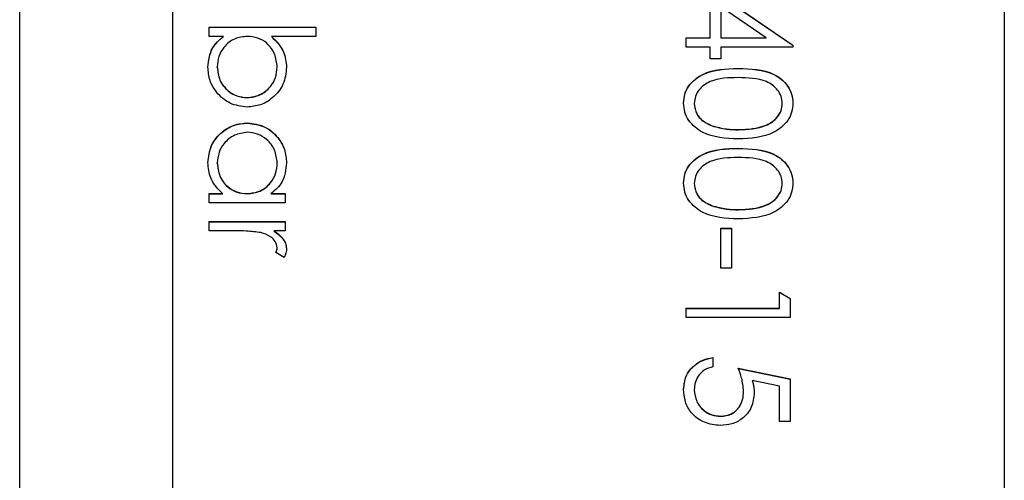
# Model space of a CAD drawing. Header units: millimetres. Extents: x 179 to 1964, y 94 to 1575.
# Tile 26 of 34: x 1761.5 to 1777.6, y 959.41 to 966.94. Entities that reach past the tile are written whole.
import ezdxf

# ---------------------------------------------------------------- set-up
doc = ezdxf.new("R2010")
doc.units = ezdxf.units.MM

msp = doc.modelspace()

# ---------------------------------------------------------------- linework, layer by layer
at = {"color": 7, "linetype": 'Continuous', "lineweight": 25}
for p, q in [((1761.504, 924.717), (1761.504, 985.717)), ((1777.604, 985.293), (1777.604, 925.315)), ((1764.004, 983.294), (1764.004, 927.314)), ((1772.796, 966.646), (1772.796, 967.452)), ((1772.796, 967.452), (1774.148, 966.525)), ((1772.796, 967.45), (1774.148, 966.522)), ((1772.971, 967.153), (1772.971, 966.646)), ((1773.709, 966.646), (1772.971, 967.153)), ((1764.604, 966.821), (1766.348, 966.821)), ((1764.604, 966.668), (1764.604, 966.821)), ((1764.604, 966.818), (1766.348, 966.818)), ((1766.348, 966.821), (1766.348, 966.668)), ((1764.834, 966.668), (1764.604, 966.668)), ((1764.834, 966.665), (1764.834, 966.668)), ((1766.348, 966.668), (1765.621, 966.668)), ((1765.621, 966.665), (1765.621, 966.668)), ((1772.404, 966.646), (1772.796, 966.646)), ((1772.404, 966.494), (1772.404, 966.646)), ((1772.796, 966.644), (1772.796, 966.646)), ((1772.971, 966.644), (1772.971, 966.646)), ((1772.971, 966.646), (1773.709, 966.646)), ((1773.709, 966.644), (1773.709, 966.646)), ((1772.404, 966.644), (1772.796, 966.644)), ((1772.796, 966.494), (1772.404, 966.494)), ((1772.796, 966.298), (1772.796, 966.494)), ((1772.971, 966.644), (1773.709, 966.644)), ((1772.971, 966.494), (1772.971, 966.298)), ((1774.148, 966.494), (1772.971, 966.494)), ((1774.148, 966.525), (1774.148, 966.494)), ((1764.735, 966.165), (1764.735, 966.168)), ((1765.716, 966.163), (1765.716, 966.165)), ((1772.971, 966.298), (1772.796, 966.298)), ((1773.253, 966.143), (1773.253, 966.145)), ((1765.223, 965.663), (1765.223, 965.666)), ((1772.535, 965.569), (1772.535, 965.572)), ((1773.973, 965.569), (1773.973, 965.572)), ((1765.229, 965.249), (1765.229, 965.252)), ((1772.827, 965.205), (1772.827, 965.207)), ((1773.254, 965.14), (1773.254, 965.143)), ((1773.253, 964.835), (1773.253, 964.838)), ((1764.735, 964.596), (1764.735, 964.599)), ((1765.716, 964.595), (1765.716, 964.598)), ((1772.535, 964.262), (1772.535, 964.265)), ((1773.973, 964.262), (1773.973, 964.265)), ((1764.604, 964.097), (1764.819, 964.097)), ((1764.604, 963.945), (1764.604, 964.097)), ((1764.604, 964.095), (1764.819, 964.095)), ((1764.819, 964.095), (1764.819, 964.097)), ((1765.223, 964.095), (1765.223, 964.097)), ((1765.617, 964.097), (1765.846, 964.097)), ((1765.617, 964.095), (1765.617, 964.097)), ((1765.617, 964.095), (1765.846, 964.095)), ((1765.846, 964.097), (1765.846, 963.945)), ((1765.846, 963.945), (1764.604, 963.945)), ((1772.827, 963.897), (1772.827, 963.9)), ((1773.254, 963.833), (1773.254, 963.836)), ((1764.604, 963.487), (1764.604, 963.64)), ((1764.604, 963.64), (1765.846, 963.64)), ((1764.604, 963.637), (1765.846, 963.637)), ((1765.846, 963.64), (1765.846, 963.487)), ((1765.022, 963.487), (1764.604, 963.487)), ((1765.846, 963.487), (1765.664, 963.487)), ((1765.664, 963.485), (1765.664, 963.487)), ((1772.971, 962.877), (1772.971, 963.531)), ((1772.971, 963.531), (1773.145, 963.531)), ((1772.971, 963.528), (1773.145, 963.528)), ((1773.145, 963.531), (1773.145, 962.877)), ((1765.826, 963.051), (1765.694, 963.135)), ((1765.716, 963.21), (1765.716, 963.213)), ((1773.145, 962.877), (1772.971, 962.877)), ((1773.93, 962.224), (1773.93, 962.485)), ((1773.93, 962.485), (1774.104, 962.385)), ((1773.93, 962.482), (1774.104, 962.383)), ((1774.104, 962.385), (1774.104, 962.071)), ((1772.404, 962.224), (1773.93, 962.224)), ((1772.404, 962.071), (1772.404, 962.224)), ((1772.404, 962.221), (1773.93, 962.221)), ((1773.93, 962.221), (1773.93, 962.224)), ((1774.104, 962.071), (1772.404, 962.071)), ((1772.84, 961.417), (1772.84, 961.265)), ((1773.254, 961.243), (1774.104, 961.069)), ((1773.254, 961.24), (1774.104, 961.066)), ((1773.93, 960.95), (1773.483, 961.041)), ((1773.483, 961.039), (1773.483, 961.041)), ((1774.104, 961.069), (1774.104, 960.372)), ((1772.535, 960.887), (1772.535, 960.89)), ((1773.341, 960.866), (1773.341, 960.869)), ((1773.93, 960.372), (1773.93, 960.95)), ((1772.966, 960.456), (1772.966, 960.459)), ((1774.104, 960.372), (1773.93, 960.372))]:
    msp.add_line(p, q, dxfattribs=at)
for points, knots in [([(1764.582, 966.166), (1764.595, 966.278), (1764.618, 966.478), (1764.768, 966.61), (1764.834, 966.668)], [0, 0, 0, 0, 0.558922, 1, 1, 1, 1]), ([(1764.582, 966.164), (1764.595, 966.275), (1764.618, 966.476), (1764.768, 966.607), (1764.834, 966.665)], [0, 0, 0, 0, 0.558922, 1, 1, 1, 1]), ([(1765.228, 966.668), (1765.154, 966.66), (1765.007, 966.644), (1764.844, 966.507), (1764.749, 966.341), (1764.74, 966.225), (1764.735, 966.168)], [0, 0, 0, 0, 0.279639, 0.559192, 0.779512, 1, 1, 1, 1]), ([(1765.716, 966.165), (1765.707, 966.238), (1765.689, 966.384), (1765.564, 966.554), (1765.4, 966.653), (1765.285, 966.663), (1765.228, 966.668)], [0, 0, 0, 0, 0.2797865, 0.559477, 0.7796267, 1, 1, 1, 1]), ([(1765.621, 966.668), (1765.7, 966.588), (1765.84, 966.446), (1765.86, 966.249), (1765.868, 966.162)], [0, 0, 0, 0, 0.5592939, 1, 1, 1, 1]), ([(1765.621, 966.665), (1765.7, 966.586), (1765.84, 966.443), (1765.86, 966.246), (1765.868, 966.159)], [0, 0, 0, 0, 0.5592939, 1, 1, 1, 1]), ([(1765.223, 965.513), (1765.128, 965.525), (1764.937, 965.548), (1764.729, 965.729), (1764.601, 965.942), (1764.589, 966.091), (1764.582, 966.166)], [0, 0, 0, 0, 0.279433, 0.559216, 0.779559, 1, 1, 1, 1]), ([(1764.735, 966.168), (1764.743, 966.095), (1764.76, 965.949), (1764.89, 965.784), (1765.052, 965.685), (1765.166, 965.672), (1765.223, 965.666)], [0, 0, 0, 0, 0.279756, 0.559279, 0.779725, 1, 1, 1, 1]), ([(1764.735, 966.165), (1764.743, 966.092), (1764.76, 965.947), (1764.89, 965.781), (1765.052, 965.682), (1765.166, 965.669), (1765.223, 965.663)], [0, 0, 0, 0, 0.279756, 0.559279, 0.779725, 1, 1, 1, 1]), ([(1765.223, 965.666), (1765.295, 965.676), (1765.44, 965.697), (1765.603, 965.83), (1765.699, 965.994), (1765.71, 966.108), (1765.716, 966.165)], [0, 0, 0, 0, 0.279403, 0.559104, 0.779552, 1, 1, 1, 1]), ([(1765.223, 965.663), (1765.295, 965.674), (1765.44, 965.694), (1765.603, 965.827), (1765.699, 965.991), (1765.71, 966.105), (1765.716, 966.163)], [0, 0, 0, 0, 0.279403, 0.559104, 0.779552, 1, 1, 1, 1]), ([(1765.868, 966.162), (1765.857, 966.066), (1765.835, 965.875), (1765.659, 965.664), (1765.448, 965.533), (1765.298, 965.52), (1765.223, 965.513)], [0, 0, 0, 0, 0.279577, 0.559334, 0.779604, 1, 1, 1, 1]), ([(1772.361, 965.577), (1772.365, 965.627), (1772.373, 965.726), (1772.462, 965.906), (1772.747, 966.13), (1773.051, 966.139), (1773.253, 966.145)], [0, 0, 0, 0, 0.125551, 0.25109, 0.50025, 1, 1, 1, 1]), ([(1772.361, 965.574), (1772.365, 965.624), (1772.373, 965.723), (1772.462, 965.904), (1772.747, 966.127), (1773.051, 966.136), (1773.253, 966.143)], [0, 0, 0, 0, 0.125551, 0.25109, 0.50025, 1, 1, 1, 1]), ([(1773.253, 966.145), (1773.456, 966.139), (1773.711, 966.13), (1773.966, 965.972), (1774.067, 965.862), (1774.136, 965.726), (1774.144, 965.627), (1774.148, 965.577)], [0, 0, 0, 0, 0.498702, 0.624177, 0.749467, 0.874745, 1, 1, 1, 1]), ([(1773.253, 966.143), (1773.456, 966.136), (1773.711, 966.128), (1773.966, 965.969), (1774.067, 965.859), (1774.136, 965.723), (1774.144, 965.624), (1774.148, 965.574)], [0, 0, 0, 0, 0.498702, 0.624177, 0.749467, 0.874745, 1, 1, 1, 1]), ([(1773.254, 965.993), (1773.095, 965.991), (1772.857, 965.99), (1772.625, 965.826), (1772.547, 965.689), (1772.539, 965.611), (1772.535, 965.572)], [0, 0, 0, 0, 0.500291, 0.749086, 0.874606, 1, 1, 1, 1]), ([(1773.973, 965.572), (1773.969, 965.611), (1773.962, 965.689), (1773.902, 965.792), (1773.818, 965.875), (1773.611, 965.987), (1773.413, 965.99), (1773.254, 965.993)], [0, 0, 0, 0, 0.1251388, 0.2504182, 0.3755189, 0.5008471, 1, 1, 1, 1]), ([(1773.253, 964.991), (1773.049, 965), (1772.744, 965.014), (1772.462, 965.245), (1772.373, 965.427), (1772.365, 965.527), (1772.361, 965.577)], [0, 0, 0, 0, 0.499407, 0.748743, 0.874372, 1, 1, 1, 1]), ([(1772.535, 965.572), (1772.541, 965.526), (1772.552, 965.433), (1772.649, 965.289), (1772.76, 965.238), (1772.827, 965.207)], [0, 0, 0, 0, 0.280257, 0.560781, 1, 1, 1, 1]), ([(1772.535, 965.569), (1772.541, 965.523), (1772.552, 965.43), (1772.649, 965.287), (1772.76, 965.236), (1772.827, 965.205)], [0, 0, 0, 0, 0.280257, 0.560781, 1, 1, 1, 1]), ([(1774.148, 965.577), (1774.144, 965.527), (1774.136, 965.427), (1774.047, 965.245), (1773.763, 965.015), (1773.457, 965), (1773.253, 964.991)], [0, 0, 0, 0, 0.1256, 0.251197, 0.500581, 1, 1, 1, 1]), ([(1773.254, 965.143), (1773.412, 965.149), (1773.648, 965.159), (1773.882, 965.318), (1773.961, 965.455), (1773.969, 965.533), (1773.973, 965.572)], [0, 0, 0, 0, 0.500072, 0.749021, 0.874598, 1, 1, 1, 1]), ([(1773.254, 965.14), (1773.412, 965.147), (1773.648, 965.156), (1773.882, 965.315), (1773.961, 965.453), (1773.969, 965.53), (1773.973, 965.569)], [0, 0, 0, 0, 0.500072, 0.749021, 0.874598, 1, 1, 1, 1]), ([(1764.582, 964.604), (1764.594, 964.7), (1764.616, 964.891), (1764.792, 965.102), (1765.004, 965.233), (1765.154, 965.246), (1765.229, 965.252)], [0, 0, 0, 0, 0.279573, 0.559333, 0.779589, 1, 1, 1, 1]), ([(1764.582, 964.602), (1764.594, 964.697), (1764.616, 964.888), (1764.792, 965.099), (1765.004, 965.23), (1765.154, 965.243), (1765.229, 965.249)], [0, 0, 0, 0, 0.279573, 0.559333, 0.779589, 1, 1, 1, 1]), ([(1765.229, 965.252), (1765.324, 965.24), (1765.514, 965.217), (1765.722, 965.037), (1765.849, 964.824), (1765.862, 964.675), (1765.868, 964.6)], [0, 0, 0, 0, 0.279413, 0.559191, 0.779548, 1, 1, 1, 1]), ([(1765.229, 965.249), (1765.324, 965.237), (1765.514, 965.214), (1765.722, 965.034), (1765.849, 964.821), (1765.862, 964.672), (1765.868, 964.597)], [0, 0, 0, 0, 0.279413, 0.559191, 0.779548, 1, 1, 1, 1]), ([(1772.827, 965.207), (1772.905, 965.186), (1773.045, 965.147), (1773.19, 965.144), (1773.254, 965.143)], [0, 0, 0, 0, 0.559599, 1, 1, 1, 1]), ([(1772.827, 965.205), (1772.905, 965.183), (1773.045, 965.144), (1773.19, 965.142), (1773.254, 965.14)], [0, 0, 0, 0, 0.5595988, 1, 1, 1, 1]), ([(1765.227, 965.099), (1765.154, 965.089), (1765.009, 965.069), (1764.847, 964.935), (1764.752, 964.771), (1764.74, 964.656), (1764.735, 964.599)], [0, 0, 0, 0, 0.279429, 0.559146, 0.77957, 1, 1, 1, 1]), ([(1765.716, 964.598), (1765.707, 964.67), (1765.69, 964.816), (1765.561, 964.982), (1765.398, 965.081), (1765.284, 965.093), (1765.227, 965.099)], [0, 0, 0, 0, 0.279767, 0.559291, 0.779719, 1, 1, 1, 1]), ([(1772.361, 964.27), (1772.365, 964.319), (1772.373, 964.419), (1772.462, 964.599), (1772.747, 964.822), (1773.051, 964.832), (1773.253, 964.838)], [0, 0, 0, 0, 0.125551, 0.25109, 0.50025, 1, 1, 1, 1]), ([(1772.361, 964.267), (1772.365, 964.317), (1772.373, 964.416), (1772.462, 964.596), (1772.747, 964.82), (1773.051, 964.829), (1773.253, 964.835)], [0, 0, 0, 0, 0.125551, 0.25109, 0.50025, 1, 1, 1, 1]), ([(1773.253, 964.838), (1773.456, 964.831), (1773.711, 964.823), (1773.966, 964.665), (1774.067, 964.555), (1774.136, 964.419), (1774.144, 964.32), (1774.148, 964.27)], [0, 0, 0, 0, 0.498702, 0.624177, 0.749467, 0.874745, 1, 1, 1, 1]), ([(1773.253, 964.835), (1773.456, 964.829), (1773.711, 964.821), (1773.966, 964.662), (1774.067, 964.552), (1774.136, 964.416), (1774.144, 964.317), (1774.148, 964.267)], [0, 0, 0, 0, 0.498702, 0.624177, 0.749467, 0.874745, 1, 1, 1, 1]), ([(1764.819, 964.097), (1764.743, 964.178), (1764.606, 964.322), (1764.59, 964.518), (1764.582, 964.604)], [0, 0, 0, 0, 0.558763, 1, 1, 1, 1]), ([(1764.735, 964.599), (1764.744, 964.526), (1764.761, 964.381), (1764.886, 964.211), (1765.05, 964.112), (1765.165, 964.102), (1765.223, 964.097)], [0, 0, 0, 0, 0.279822, 0.559387, 0.779603, 1, 1, 1, 1]), ([(1764.735, 964.596), (1764.744, 964.524), (1764.761, 964.378), (1764.886, 964.208), (1765.05, 964.11), (1765.165, 964.1), (1765.223, 964.095)], [0, 0, 0, 0, 0.279822, 0.559387, 0.779603, 1, 1, 1, 1]), ([(1765.223, 964.097), (1765.296, 964.105), (1765.444, 964.122), (1765.606, 964.259), (1765.702, 964.424), (1765.711, 964.54), (1765.716, 964.598)], [0, 0, 0, 0, 0.2796602, 0.5592103, 0.7794872, 1, 1, 1, 1]), ([(1765.223, 964.095), (1765.296, 964.103), (1765.444, 964.119), (1765.606, 964.256), (1765.702, 964.422), (1765.711, 964.537), (1765.716, 964.595)], [0, 0, 0, 0, 0.27966, 0.55921, 0.779487, 1, 1, 1, 1]), ([(1765.868, 964.6), (1765.856, 964.488), (1765.833, 964.287), (1765.683, 964.155), (1765.617, 964.097)], [0, 0, 0, 0, 0.559062, 1, 1, 1, 1]), ([(1773.254, 964.686), (1773.095, 964.684), (1772.857, 964.682), (1772.625, 964.519), (1772.547, 964.381), (1772.539, 964.304), (1772.535, 964.265)], [0, 0, 0, 0, 0.500291, 0.749086, 0.874606, 1, 1, 1, 1]), ([(1773.973, 964.265), (1773.969, 964.304), (1773.962, 964.382), (1773.902, 964.485), (1773.818, 964.567), (1773.611, 964.68), (1773.413, 964.683), (1773.254, 964.686)], [0, 0, 0, 0, 0.125139, 0.250418, 0.375519, 0.500847, 1, 1, 1, 1]), ([(1773.253, 963.683), (1773.049, 963.693), (1772.744, 963.707), (1772.462, 963.938), (1772.373, 964.12), (1772.365, 964.22), (1772.361, 964.27)], [0, 0, 0, 0, 0.499407, 0.748743, 0.874372, 1, 1, 1, 1]), ([(1772.535, 964.265), (1772.541, 964.218), (1772.552, 964.125), (1772.649, 963.982), (1772.76, 963.931), (1772.827, 963.9)], [0, 0, 0, 0, 0.280257, 0.560781, 1, 1, 1, 1]), ([(1772.535, 964.262), (1772.541, 964.216), (1772.552, 964.123), (1772.649, 963.979), (1772.76, 963.928), (1772.827, 963.897)], [0, 0, 0, 0, 0.280257, 0.560781, 1, 1, 1, 1]), ([(1774.148, 964.27), (1774.144, 964.22), (1774.136, 964.12), (1774.047, 963.937), (1773.763, 963.708), (1773.457, 963.693), (1773.253, 963.683)], [0, 0, 0, 0, 0.1256, 0.251197, 0.500581, 1, 1, 1, 1]), ([(1773.254, 963.836), (1773.412, 963.842), (1773.648, 963.852), (1773.882, 964.011), (1773.961, 964.148), (1773.969, 964.226), (1773.973, 964.265)], [0, 0, 0, 0, 0.500072, 0.749021, 0.874598, 1, 1, 1, 1]), ([(1773.254, 963.833), (1773.412, 963.839), (1773.648, 963.849), (1773.882, 964.008), (1773.961, 964.145), (1773.969, 964.223), (1773.973, 964.262)], [0, 0, 0, 0, 0.500072, 0.749021, 0.874598, 1, 1, 1, 1]), ([(1772.827, 963.9), (1772.905, 963.879), (1773.045, 963.84), (1773.19, 963.837), (1773.254, 963.836)], [0, 0, 0, 0, 0.5595988, 1, 1, 1, 1]), ([(1772.827, 963.897), (1772.905, 963.876), (1773.045, 963.837), (1773.19, 963.834), (1773.254, 963.833)], [0, 0, 0, 0, 0.559599, 1, 1, 1, 1]), ([(1765.448, 963.46), (1765.369, 963.47), (1765.227, 963.488), (1765.084, 963.487), (1765.022, 963.487)], [0, 0, 0, 0, 0.559636, 1, 1, 1, 1]), ([(1765.716, 963.213), (1765.708, 963.249), (1765.692, 963.321), (1765.592, 963.414), (1765.503, 963.442), (1765.448, 963.46)], [0, 0, 0, 0, 0.278336, 0.558768, 1, 1, 1, 1]), ([(1765.664, 963.487), (1765.722, 963.445), (1765.803, 963.385), (1765.861, 963.268), (1765.866, 963.212), (1765.868, 963.184)], [0, 0, 0, 0, 0.5587877, 0.7794811, 1, 1, 1, 1]), ([(1765.664, 963.485), (1765.722, 963.442), (1765.803, 963.382), (1765.861, 963.266), (1765.866, 963.21), (1765.868, 963.182)], [0, 0, 0, 0, 0.558788, 0.779481, 1, 1, 1, 1]), ([(1765.694, 963.135), (1765.7, 963.149), (1765.712, 963.174), (1765.714, 963.201), (1765.716, 963.213)], [0, 0, 0, 0, 0.5603957, 1, 1, 1, 1]), ([(1765.694, 963.133), (1765.7, 963.146), (1765.712, 963.171), (1765.714, 963.199), (1765.716, 963.21)], [0, 0, 0, 0, 0.560396, 1, 1, 1, 1]), ([(1765.868, 963.184), (1765.865, 963.158), (1765.859, 963.111), (1765.836, 963.07), (1765.826, 963.051)], [0, 0, 0, 0, 0.5592431, 1, 1, 1, 1]), ([(1772.361, 960.899), (1772.368, 960.972), (1772.383, 961.117), (1772.513, 961.282), (1772.672, 961.384), (1772.784, 961.406), (1772.84, 961.417)], [0, 0, 0, 0, 0.279625, 0.559019, 0.77938, 1, 1, 1, 1]), ([(1772.361, 960.896), (1772.368, 960.969), (1772.383, 961.115), (1772.513, 961.279), (1772.672, 961.381), (1772.784, 961.404), (1772.84, 961.415)], [0, 0, 0, 0, 0.279625, 0.559019, 0.77938, 1, 1, 1, 1]), ([(1772.84, 961.265), (1772.792, 961.252), (1772.696, 961.226), (1772.599, 961.122), (1772.545, 961.006), (1772.538, 960.929), (1772.535, 960.89)], [0, 0, 0, 0, 0.28005, 0.559166, 0.779583, 1, 1, 1, 1]), ([(1773.341, 960.869), (1773.334, 960.941), (1773.321, 961.069), (1773.274, 961.19), (1773.254, 961.243)], [0, 0, 0, 0, 0.559416, 1, 1, 1, 1]), ([(1773.483, 961.041), (1773.493, 961.005), (1773.511, 960.939), (1773.514, 960.871), (1773.516, 960.841)], [0, 0, 0, 0, 0.5600642, 1, 1, 1, 1]), ([(1773.483, 961.039), (1773.493, 961.002), (1773.511, 960.936), (1773.514, 960.868), (1773.516, 960.838)], [0, 0, 0, 0, 0.5600642, 1, 1, 1, 1]), ([(1772.96, 960.306), (1772.871, 960.316), (1772.695, 960.336), (1772.49, 960.489), (1772.376, 960.691), (1772.366, 960.83), (1772.361, 960.899)], [0, 0, 0, 0, 0.279864, 0.559271, 0.779424, 1, 1, 1, 1]), ([(1772.535, 960.89), (1772.542, 960.826), (1772.557, 960.699), (1772.674, 960.557), (1772.816, 960.471), (1772.916, 960.463), (1772.966, 960.459)], [0, 0, 0, 0, 0.279617, 0.559357, 0.779559, 1, 1, 1, 1]), ([(1772.535, 960.887), (1772.542, 960.824), (1772.557, 960.696), (1772.674, 960.554), (1772.816, 960.468), (1772.916, 960.46), (1772.966, 960.456)], [0, 0, 0, 0, 0.279617, 0.559357, 0.779559, 1, 1, 1, 1]), ([(1772.966, 960.459), (1773.025, 960.465), (1773.142, 960.478), (1773.27, 960.592), (1773.333, 960.731), (1773.339, 960.823), (1773.341, 960.869)], [0, 0, 0, 0, 0.279539, 0.558617, 0.779047, 1, 1, 1, 1]), ([(1772.966, 960.456), (1773.025, 960.462), (1773.142, 960.475), (1773.27, 960.589), (1773.333, 960.728), (1773.339, 960.82), (1773.341, 960.866)], [0, 0, 0, 0, 0.279539, 0.558617, 0.779047, 1, 1, 1, 1]), ([(1773.516, 960.841), (1773.507, 960.76), (1773.49, 960.597), (1773.337, 960.419), (1773.151, 960.319), (1773.023, 960.311), (1772.96, 960.306)], [0, 0, 0, 0, 0.279688, 0.559025, 0.779292, 1, 1, 1, 1])]:
    msp.add_open_spline(points, degree=3, knots=knots, dxfattribs=at)

doc.saveas('drawing.dxf')
